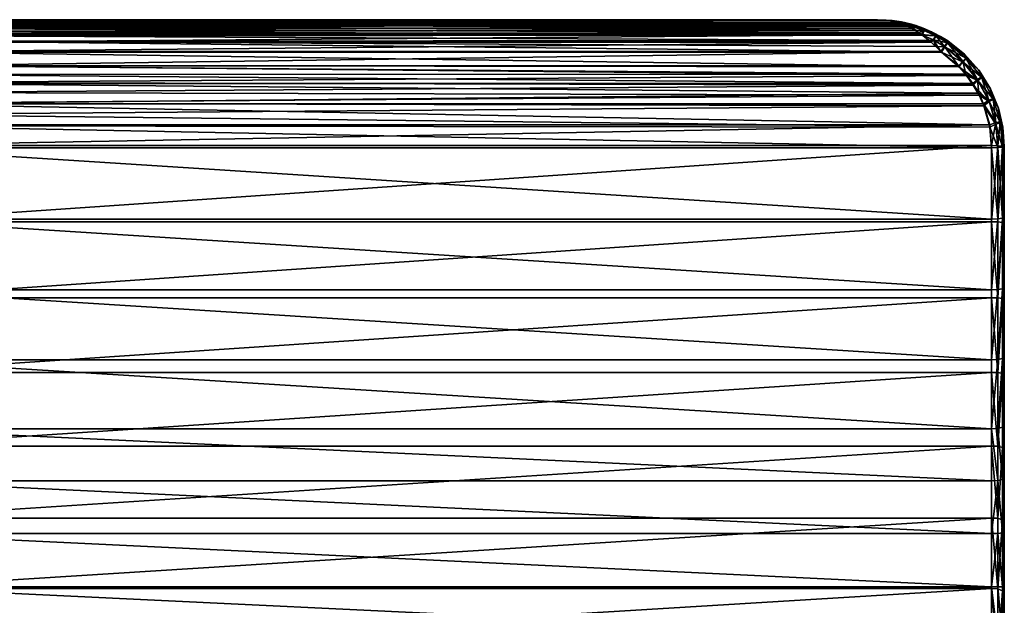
# Model space of a CAD drawing. Header units: millimetres. Extents: x -19.8 to 19.8, y 0 to 36.4.
# Tile 81 of 81: x -6.5 to 9, y 27.2 to 36.4. Entities that reach past the tile are written whole.
import ezdxf

# ---------------------------------------------------------------- set-up
doc = ezdxf.new("R2010")
doc.units = ezdxf.units.MM
doc.header["$LTSCALE"] = 65.185185
for name, color, linetype in [('1', 7, 'CONTINUOUS'), ('11', 7, 'CONTINUOUS'), ('12', 7, 'CONTINUOUS'), ('13', 7, 'CONTINUOUS'), ('177', 7, 'CONTINUOUS'), ('178', 7, 'CONTINUOUS'), ('179', 7, 'CONTINUOUS'), ('18', 7, 'CONTINUOUS'), ('180', 7, 'CONTINUOUS'), ('181', 7, 'CONTINUOUS'), ('182', 7, 'CONTINUOUS'), ('210', 7, 'CONTINUOUS'), ('79', 7, 'CONTINUOUS')]:
    doc.layers.add(name, color=color, linetype=linetype)

msp = doc.modelspace()

# ---------------------------------------------------------------- linework, layer by layer
at = {"layer": '1', "linetype": 'Continuous'}
for points in [[(9, 34.409, -12.013), (9, 33.186, -11.883), (9, 34.409, -12.575), (9, 34.409, -12.013)], [(9, 34.409, -12.575), (9, 33.186, -11.883), (9, 33.293, -12.434), (9, 34.409, -12.575)], [(9, 33.293, -12.434), (9, 33.186, -11.883), (9, 32.186, -12.234), (9, 33.293, -12.434)], [(9, 33.186, -11.883), (9, 31.982, -11.681), (9, 32.186, -12.234), (9, 33.186, -11.883)], [(9, 32.186, -12.234), (9, 31.982, -11.681), (9, 31.092, -11.975), (9, 32.186, -12.234)], [(9, 31.982, -11.681), (9, 30.794, -11.408), (9, 31.092, -11.975), (9, 31.982, -11.681)], [(9, 31.092, -11.975), (9, 30.794, -11.408), (9, 30.012, -11.658), (9, 31.092, -11.975)], [(9, 30.794, -11.408), (9, 29.621, -11.061), (9, 30.012, -11.658), (9, 30.794, -11.408)], [(9, 30.012, -11.658), (9, 29.621, -11.061), (9, 29.175, -11.466), (9, 30.012, -11.658)], [(9, 29.621, -11.061), (9, 28.471, -10.644), (9, 29.175, -11.466), (9, 29.621, -11.061)], [(9, 29.175, -11.466), (9, 28.471, -10.644), (9, 28.33, -11.346), (9, 29.175, -11.466)], [(9, 28.471, -10.644), (9, 27.356, -10.162), (9, 28.33, -11.346), (9, 28.471, -10.644)], [(9, 28.33, -11.346), (9, 27.356, -10.162), (9, 27.474, -11.298), (9, 28.33, -11.346)], [(9, 27.474, -11.298), (9, 27.356, -10.162), (9, 26.61, -11.322), (9, 27.474, -11.298)], [(9, 27.356, -10.162), (9, 26.271, -9.614), (9, 26.61, -11.322), (9, 27.356, -10.162)]]:
    msp.add_3dface(points, dxfattribs=at)
at = {"layer": '11', "linetype": 'Continuous'}
for points in [[(-7.385, 36.34, -12.625), (7.482, 36.3, -12.683), (-7.5, 36.291, -12.693), (-7.385, 36.34, -12.625)], [(7.432, 36.322, -12.087), (7.355, 36.35, -12.135), (-7.441, 36.318, -12.082), (7.432, 36.322, -12.087)], [(-7.441, 36.318, -12.082), (7.355, 36.35, -12.135), (-7.355, 36.35, -12.135), (-7.441, 36.318, -12.082)], [(7.546, 36.268, -12.022), (7.432, 36.322, -12.087), (-7.441, 36.318, -12.082), (7.546, 36.268, -12.022)], [(-7.356, 36.35, -12.607), (7.369, 36.345, -12.615), (-7.385, 36.34, -12.625), (-7.356, 36.35, -12.607)], [(7.369, 36.345, -12.615), (7.482, 36.3, -12.683), (-7.385, 36.34, -12.625), (7.369, 36.345, -12.615)], [(-7.17, 36.396, -12.486), (7.369, 36.345, -12.615), (-7.356, 36.35, -12.607), (-7.17, 36.396, -12.486)], [(7.355, 36.35, -12.135), (7.317, 36.362, -12.159), (-7.355, 36.35, -12.135), (7.355, 36.35, -12.135)], [(-7.355, 36.35, -12.135), (7.317, 36.362, -12.159), (-7.326, 36.36, -12.153), (-7.355, 36.35, -12.135)], [(-7.326, 36.36, -12.153), (7.317, 36.362, -12.159), (-7.212, 36.388, -12.228), (-7.326, 36.36, -12.153)], [(7.204, 36.39, -12.232), (7, 36.409, -12.37), (-7.212, 36.388, -12.228), (7.204, 36.39, -12.232)], [(-7.212, 36.388, -12.228), (7, 36.409, -12.37), (-7, 36.409, -12.37), (-7.212, 36.388, -12.228)], [(7.317, 36.362, -12.159), (7.204, 36.39, -12.232), (-7.212, 36.388, -12.228), (7.317, 36.362, -12.159)], [(-7, 36.409, -12.37), (7.162, 36.397, -12.48), (-7.17, 36.396, -12.486), (-7, 36.409, -12.37)], [(7.162, 36.397, -12.48), (7.369, 36.345, -12.615), (-7.17, 36.396, -12.486), (7.162, 36.397, -12.48)], [(7, 36.409, -12.37), (7.162, 36.397, -12.48), (-7, 36.409, -12.37), (7, 36.409, -12.37)], [(-7.851, 36.053, -11.891), (7.697, 36.175, -11.947), (-7.695, 36.176, -11.948), (-7.851, 36.053, -11.891)], [(7.848, 36.055, -11.892), (7.697, 36.175, -11.947), (-7.851, 36.053, -11.891), (7.848, 36.055, -11.892)], [(-7.7, 36.173, -12.795), (7.71, 36.166, -12.799), (-7.727, 36.154, -12.806), (-7.7, 36.173, -12.795)], [(-7.616, 36.228, -12.755), (7.71, 36.166, -12.799), (-7.7, 36.173, -12.795), (-7.616, 36.228, -12.755)], [(7.697, 36.175, -11.947), (7.655, 36.203, -11.966), (-7.695, 36.176, -11.948), (7.697, 36.175, -11.947)], [(-7.695, 36.176, -11.948), (7.655, 36.203, -11.966), (-7.662, 36.199, -11.963), (-7.695, 36.176, -11.948)], [(-7.662, 36.199, -11.963), (7.655, 36.203, -11.966), (-7.554, 36.263, -12.017), (-7.662, 36.199, -11.963)], [(-7.5, 36.291, -12.693), (7.597, 36.239, -12.746), (-7.616, 36.228, -12.755), (-7.5, 36.291, -12.693)], [(7.597, 36.239, -12.746), (7.71, 36.166, -12.799), (-7.616, 36.228, -12.755), (7.597, 36.239, -12.746)], [(-7.554, 36.263, -12.017), (7.546, 36.268, -12.022), (-7.441, 36.318, -12.082), (-7.554, 36.263, -12.017)], [(7.655, 36.203, -11.966), (7.546, 36.268, -12.022), (-7.554, 36.263, -12.017), (7.655, 36.203, -11.966)], [(7.482, 36.3, -12.683), (7.597, 36.239, -12.746), (-7.5, 36.291, -12.693), (7.482, 36.3, -12.683)], [(8.008, 35.895, -12.87), (-8.008, 35.895, -12.87), (-7.831, 36.07, -12.844), (8.008, 35.895, -12.87)], [(-7.999, 35.905, -11.87), (7.999, 35.905, -11.87), (7.848, 36.055, -11.892), (-7.999, 35.905, -11.87)], [(-7.999, 35.905, -11.87), (7.848, 36.055, -11.892), (-7.851, 36.053, -11.891), (-7.999, 35.905, -11.87)], [(-7.727, 36.154, -12.806), (7.82, 36.08, -12.84), (-7.831, 36.07, -12.844), (-7.727, 36.154, -12.806)], [(7.82, 36.08, -12.84), (7.921, 35.987, -12.864), (-7.831, 36.07, -12.844), (7.82, 36.08, -12.84)], [(7.921, 35.987, -12.864), (8.008, 35.895, -12.87), (-7.831, 36.07, -12.844), (7.921, 35.987, -12.864)], [(7.71, 36.166, -12.799), (7.82, 36.08, -12.84), (-7.727, 36.154, -12.806), (7.71, 36.166, -12.799)]]:
    msp.add_3dface(points, dxfattribs=at)
at = {"layer": '12', "linetype": 'Continuous'}
for points in [[(-8.008, 35.895, -12.87), (8.284, 35.663, -12.862), (-8.26, 35.688, -12.863), (-8.008, 35.895, -12.87)], [(-8.008, 35.895, -12.87), (8.008, 35.895, -12.87), (8.284, 35.663, -12.862), (-8.008, 35.895, -12.87)], [(-8.26, 35.688, -12.863), (8.403, 35.527, -12.856), (-8.484, 35.416, -12.851), (-8.26, 35.688, -12.863)], [(8.284, 35.663, -12.862), (8.403, 35.527, -12.856), (-8.26, 35.688, -12.863), (8.284, 35.663, -12.862)], [(-8.484, 35.416, -12.851), (8.511, 35.376, -12.849), (-8.58, 35.26, -12.843), (-8.484, 35.416, -12.851)], [(8.403, 35.527, -12.856), (8.511, 35.376, -12.849), (-8.484, 35.416, -12.851), (8.403, 35.527, -12.856)], [(-8.58, 35.26, -12.843), (8.602, 35.218, -12.84), (-8.659, 35.091, -12.832), (-8.58, 35.26, -12.843)], [(8.511, 35.376, -12.849), (8.602, 35.218, -12.84), (-8.58, 35.26, -12.843), (8.511, 35.376, -12.849)], [(-8.659, 35.091, -12.832), (8.676, 35.051, -12.83), (-8.723, 34.912, -12.82), (-8.659, 35.091, -12.832)], [(8.602, 35.218, -12.84), (8.676, 35.051, -12.83), (-8.659, 35.091, -12.832), (8.602, 35.218, -12.84)], [(8.676, 35.051, -12.83), (8.772, 34.713, -12.804), (-8.723, 34.912, -12.82), (8.676, 35.051, -12.83)], [(-8.723, 34.912, -12.82), (8.772, 34.713, -12.804), (-8.767, 34.737, -12.806), (-8.723, 34.912, -12.82)], [(-8.767, 34.737, -12.806), (8.8, 34.389, -12.774), (-8.8, 34.389, -12.774), (-8.767, 34.737, -12.806)], [(8.772, 34.713, -12.804), (8.8, 34.389, -12.774), (-8.767, 34.737, -12.806), (8.772, 34.713, -12.804)], [(8.8, 34.389, -12.774), (8.8, 33.264, -12.632), (-8.8, 34.389, -12.774), (8.8, 34.389, -12.774)], [(-8.8, 34.389, -12.774), (8.8, 33.264, -12.632), (-8.8, 33.264, -12.632), (-8.8, 34.389, -12.774)], [(8.8, 33.264, -12.632), (8.8, 32.148, -12.43), (-8.8, 33.264, -12.632), (8.8, 33.264, -12.632)], [(-8.8, 33.264, -12.632), (8.8, 32.148, -12.43), (-8.8, 32.148, -12.43), (-8.8, 33.264, -12.632)], [(8.8, 32.148, -12.43), (8.8, 31.044, -12.169), (-8.8, 32.148, -12.43), (8.8, 32.148, -12.43)], [(-8.8, 32.148, -12.43), (8.8, 31.044, -12.169), (-8.8, 31.044, -12.169), (-8.8, 32.148, -12.43)], [(8.8, 29.955, -11.85), (-8.8, 29.955, -11.85), (-8.8, 31.044, -12.169), (8.8, 29.955, -11.85)], [(8.8, 31.044, -12.169), (8.8, 29.955, -11.85), (-8.8, 31.044, -12.169), (8.8, 31.044, -12.169)]]:
    msp.add_3dface(points, dxfattribs=at)
at = {"layer": '13', "linetype": 'Continuous'}
for points in [[(-8.8, 29.955, -11.85), (8.8, 29.955, -11.85), (8.8, 29.138, -11.663), (-8.8, 29.955, -11.85)], [(-8.8, 29.138, -11.663), (-8.8, 29.955, -11.85), (8.8, 29.138, -11.663), (-8.8, 29.138, -11.663)], [(-8.8, 28.306, -11.545), (-8.8, 29.138, -11.663), (8.8, 28.306, -11.545), (-8.8, 28.306, -11.545)], [(8.8, 28.306, -11.545), (-8.8, 29.138, -11.663), (8.8, 29.138, -11.663), (8.8, 28.306, -11.545)], [(-8.8, 27.465, -11.497), (-8.8, 28.306, -11.545), (8.8, 27.465, -11.497), (-8.8, 27.465, -11.497)], [(8.8, 27.465, -11.497), (-8.8, 28.306, -11.545), (8.8, 28.306, -11.545), (8.8, 27.465, -11.497)], [(-8.8, 26.622, -11.521), (-8.8, 27.465, -11.497), (8.8, 26.622, -11.521), (-8.8, 26.622, -11.521)], [(8.8, 26.622, -11.521), (-8.8, 27.465, -11.497), (8.8, 27.465, -11.497), (8.8, 26.622, -11.521)]]:
    msp.add_3dface(points, dxfattribs=at)
at = {"layer": '177', "linetype": 'Continuous'}
for points in [[(8.8, 34.424, -11.814), (8.8, 33.219, -11.686), (8.9, 34.422, -11.84), (8.8, 34.424, -11.814)], [(8.8, 33.219, -11.686), (8.9, 33.219, -11.713), (8.9, 34.422, -11.84), (8.8, 33.219, -11.686)], [(8.9, 33.219, -11.713), (8.973, 34.417, -11.913), (8.9, 34.422, -11.84), (8.9, 33.219, -11.713)], [(8.973, 33.209, -11.786), (8.973, 34.417, -11.913), (8.9, 33.219, -11.713), (8.973, 33.209, -11.786)], [(8.973, 33.209, -11.786), (9, 34.409, -12.013), (8.973, 34.417, -11.913), (8.973, 33.209, -11.786)], [(9, 33.186, -11.883), (9, 34.409, -12.013), (8.973, 33.209, -11.786), (9, 33.186, -11.883)], [(8.8, 33.219, -11.686), (8.8, 32.024, -11.486), (8.9, 32.025, -11.513), (8.8, 33.219, -11.686)], [(8.8, 33.219, -11.686), (8.9, 32.025, -11.513), (8.9, 33.219, -11.713), (8.8, 33.219, -11.686)], [(8.9, 32.025, -11.513), (8.973, 33.209, -11.786), (8.9, 33.219, -11.713), (8.9, 32.025, -11.513)], [(8.973, 32.011, -11.585), (8.973, 33.209, -11.786), (8.9, 32.025, -11.513), (8.973, 32.011, -11.585)], [(8.973, 32.011, -11.585), (9, 33.186, -11.883), (8.973, 33.209, -11.786), (8.973, 32.011, -11.585)], [(9, 31.982, -11.681), (9, 33.186, -11.883), (8.973, 32.011, -11.585), (9, 31.982, -11.681)], [(8.8, 32.024, -11.486), (8.9, 30.846, -11.242), (8.9, 32.025, -11.513), (8.8, 32.024, -11.486)], [(8.8, 32.024, -11.486), (8.8, 30.845, -11.214), (8.9, 30.846, -11.242), (8.8, 32.024, -11.486)], [(8.9, 30.846, -11.242), (8.973, 32.011, -11.585), (8.9, 32.025, -11.513), (8.9, 30.846, -11.242)], [(8.973, 30.827, -11.313), (8.973, 32.011, -11.585), (8.9, 30.846, -11.242), (8.973, 30.827, -11.313)], [(8.973, 30.827, -11.313), (9, 31.982, -11.681), (8.973, 32.011, -11.585), (8.973, 30.827, -11.313)], [(9, 30.794, -11.408), (9, 31.982, -11.681), (8.973, 30.827, -11.313), (9, 30.794, -11.408)], [(8.8, 30.845, -11.214), (8.9, 29.685, -10.9), (8.9, 30.846, -11.242), (8.8, 30.845, -11.214)], [(8.8, 30.845, -11.214), (8.8, 29.685, -10.872), (8.9, 29.685, -10.9), (8.8, 30.845, -11.214)], [(8.9, 29.685, -10.9), (8.973, 30.827, -11.313), (8.9, 30.846, -11.242), (8.9, 29.685, -10.9)], [(8.973, 29.662, -10.969), (8.973, 30.827, -11.313), (8.9, 29.685, -10.9), (8.973, 29.662, -10.969)], [(8.973, 29.662, -10.969), (9, 30.794, -11.408), (8.973, 30.827, -11.313), (8.973, 29.662, -10.969)], [(9, 29.621, -11.061), (9, 30.794, -11.408), (8.973, 29.662, -10.969), (9, 29.621, -11.061)], [(8.8, 29.685, -10.872), (8.8, 28.549, -10.46), (8.9, 28.547, -10.488), (8.8, 29.685, -10.872)], [(8.8, 29.685, -10.872), (8.9, 28.547, -10.488), (8.9, 29.685, -10.9), (8.8, 29.685, -10.872)], [(8.9, 28.547, -10.488), (8.973, 29.662, -10.969), (8.9, 29.685, -10.9), (8.9, 28.547, -10.488)], [(8.973, 28.519, -10.556), (8.973, 29.662, -10.969), (8.9, 28.547, -10.488), (8.973, 28.519, -10.556)], [(8.973, 28.519, -10.556), (9, 29.621, -11.061), (8.973, 29.662, -10.969), (8.973, 28.519, -10.556)], [(9, 28.471, -10.644), (9, 29.621, -11.061), (8.973, 28.519, -10.556), (9, 28.471, -10.644)], [(8.8, 28.549, -10.46), (8.8, 27.441, -9.981), (8.9, 27.436, -10.009), (8.8, 28.549, -10.46)], [(8.8, 28.549, -10.46), (8.9, 27.436, -10.009), (8.9, 28.547, -10.488), (8.8, 28.549, -10.46)], [(8.9, 27.436, -10.009), (8.973, 28.519, -10.556), (8.9, 28.547, -10.488), (8.9, 27.436, -10.009)], [(8.973, 27.404, -10.075), (8.973, 28.519, -10.556), (8.9, 27.436, -10.009), (8.973, 27.404, -10.075)], [(8.973, 27.404, -10.075), (9, 28.471, -10.644), (8.973, 28.519, -10.556), (8.973, 27.404, -10.075)], [(9, 27.356, -10.162), (9, 28.471, -10.644), (8.973, 27.404, -10.075), (9, 27.356, -10.162)], [(8.8, 27.441, -9.981), (8.8, 26.365, -9.437), (8.9, 26.356, -9.463), (8.8, 27.441, -9.981)], [(8.8, 27.441, -9.981), (8.9, 26.356, -9.463), (8.9, 27.436, -10.009), (8.8, 27.441, -9.981)], [(8.9, 26.356, -9.463), (8.973, 27.404, -10.075), (8.9, 27.436, -10.009), (8.9, 26.356, -9.463)], [(8.973, 26.32, -9.527), (8.973, 27.404, -10.075), (8.9, 26.356, -9.463), (8.973, 26.32, -9.527)], [(8.973, 26.32, -9.527), (9, 27.356, -10.162), (8.973, 27.404, -10.075), (8.973, 26.32, -9.527)], [(9, 26.271, -9.614), (9, 27.356, -10.162), (8.973, 26.32, -9.527), (9, 26.271, -9.614)]]:
    msp.add_3dface(points, dxfattribs=at)
at = {"layer": '178', "linetype": 'Continuous'}
for points in [[(8.344, 35.754, -11.896), (8.097, 36.049, -11.97), (8.056, 35.987, -11.896), (8.344, 35.754, -11.896)], [(8.396, 35.804, -11.97), (8.109, 36.074, -12.07), (8.097, 36.049, -11.97), (8.396, 35.804, -11.97)], [(8.396, 35.804, -11.97), (8.097, 36.049, -11.97), (8.344, 35.754, -11.896), (8.396, 35.804, -11.97)], [(8.371, 35.865, -12.069), (8.109, 36.074, -12.07), (8.396, 35.804, -11.97), (8.371, 35.865, -12.069)], [(7.999, 35.905, -11.87), (8.277, 35.681, -11.869), (8.056, 35.987, -11.896), (7.999, 35.905, -11.87)], [(8.277, 35.681, -11.869), (8.344, 35.754, -11.896), (8.056, 35.987, -11.896), (8.277, 35.681, -11.869)], [(8.595, 35.616, -12.066), (8.371, 35.865, -12.069), (8.396, 35.804, -11.97), (8.595, 35.616, -12.066)], [(8.277, 35.681, -11.869), (8.396, 35.549, -11.867), (8.344, 35.754, -11.896), (8.277, 35.681, -11.869)], [(8.58, 35.468, -11.892), (8.396, 35.804, -11.97), (8.344, 35.754, -11.896), (8.58, 35.468, -11.892)], [(8.396, 35.549, -11.867), (8.58, 35.468, -11.892), (8.344, 35.754, -11.896), (8.396, 35.549, -11.867)], [(8.641, 35.507, -11.966), (8.595, 35.616, -12.066), (8.396, 35.804, -11.97), (8.641, 35.507, -11.966)], [(8.641, 35.507, -11.966), (8.396, 35.804, -11.97), (8.58, 35.468, -11.892), (8.641, 35.507, -11.966)], [(8.396, 35.549, -11.867), (8.504, 35.402, -11.863), (8.58, 35.468, -11.892), (8.396, 35.549, -11.867)], [(8.774, 35.332, -12.059), (8.595, 35.616, -12.066), (8.641, 35.507, -11.966), (8.774, 35.332, -12.059)], [(8.504, 35.402, -11.863), (8.596, 35.248, -11.859), (8.58, 35.468, -11.892), (8.504, 35.402, -11.863)], [(8.756, 35.142, -11.882), (8.641, 35.507, -11.966), (8.58, 35.468, -11.892), (8.756, 35.142, -11.882)], [(8.596, 35.248, -11.859), (8.756, 35.142, -11.882), (8.58, 35.468, -11.892), (8.596, 35.248, -11.859)], [(8.823, 35.167, -11.956), (8.774, 35.332, -12.059), (8.641, 35.507, -11.966), (8.823, 35.167, -11.956)], [(8.823, 35.167, -11.956), (8.641, 35.507, -11.966), (8.756, 35.142, -11.882), (8.823, 35.167, -11.956)], [(8.596, 35.248, -11.859), (8.671, 35.084, -11.853), (8.756, 35.142, -11.882), (8.596, 35.248, -11.859)], [(8.903, 35.025, -12.047), (8.774, 35.332, -12.059), (8.823, 35.167, -11.956), (8.903, 35.025, -12.047)], [(8.671, 35.084, -11.853), (8.864, 34.789, -11.865), (8.756, 35.142, -11.882), (8.671, 35.084, -11.853)], [(8.671, 35.084, -11.853), (8.771, 34.75, -11.836), (8.864, 34.789, -11.865), (8.671, 35.084, -11.853)], [(8.864, 34.789, -11.865), (8.823, 35.167, -11.956), (8.756, 35.142, -11.882), (8.864, 34.789, -11.865)], [(8.935, 34.799, -11.939), (8.823, 35.167, -11.956), (8.864, 34.789, -11.865), (8.935, 34.799, -11.939)], [(8.935, 34.799, -11.939), (8.903, 35.025, -12.047), (8.823, 35.167, -11.956), (8.935, 34.799, -11.939)], [(8.977, 34.714, -12.032), (8.903, 35.025, -12.047), (8.935, 34.799, -11.939), (8.977, 34.714, -12.032)], [(8.771, 34.75, -11.836), (8.8, 34.424, -11.814), (8.864, 34.789, -11.865), (8.771, 34.75, -11.836)], [(8.8, 34.424, -11.814), (8.9, 34.422, -11.84), (8.864, 34.789, -11.865), (8.8, 34.424, -11.814)], [(8.9, 34.422, -11.84), (8.935, 34.799, -11.939), (8.864, 34.789, -11.865), (8.9, 34.422, -11.84)], [(8.9, 34.422, -11.84), (8.973, 34.417, -11.913), (8.935, 34.799, -11.939), (8.9, 34.422, -11.84)], [(8.973, 34.417, -11.913), (8.977, 34.714, -12.032), (8.935, 34.799, -11.939), (8.973, 34.417, -11.913)], [(9, 34.409, -12.013), (8.977, 34.714, -12.032), (8.973, 34.417, -11.913), (9, 34.409, -12.013)]]:
    msp.add_3dface(points, dxfattribs=at)
at = {"layer": '179', "linetype": 'Continuous'}
for points in [[(7, 36.409, -12.37), (7.204, 36.39, -12.232), (7.137, 36.404, -12.32), (7, 36.409, -12.37)], [(7.204, 36.39, -12.232), (7.289, 36.388, -12.265), (7.137, 36.404, -12.32), (7.204, 36.39, -12.232)], [(7.204, 36.39, -12.232), (7.317, 36.362, -12.159), (7.289, 36.388, -12.265), (7.204, 36.39, -12.232)], [(7.317, 36.362, -12.159), (7.355, 36.35, -12.135), (7.289, 36.388, -12.265), (7.317, 36.362, -12.159)], [(7.355, 36.35, -12.135), (7.448, 36.358, -12.211), (7.289, 36.388, -12.265), (7.355, 36.35, -12.135)], [(7.448, 36.358, -12.211), (7.355, 36.35, -12.135), (7.544, 36.306, -12.073), (7.448, 36.358, -12.211)], [(7.355, 36.35, -12.135), (7.432, 36.322, -12.087), (7.544, 36.306, -12.073), (7.355, 36.35, -12.135)], [(7.432, 36.322, -12.087), (7.546, 36.268, -12.022), (7.544, 36.306, -12.073), (7.432, 36.322, -12.087)], [(7.606, 36.315, -12.161), (7.448, 36.358, -12.211), (7.544, 36.306, -12.073), (7.606, 36.315, -12.161)], [(7.732, 36.241, -12.021), (7.606, 36.315, -12.161), (7.544, 36.306, -12.073), (7.732, 36.241, -12.021)], [(7.546, 36.268, -12.022), (7.655, 36.203, -11.966), (7.544, 36.306, -12.073), (7.546, 36.268, -12.022)], [(7.655, 36.203, -11.966), (7.732, 36.241, -12.021), (7.544, 36.306, -12.073), (7.655, 36.203, -11.966)], [(7.757, 36.26, -12.12), (7.606, 36.315, -12.161), (7.732, 36.241, -12.021), (7.757, 36.26, -12.12)], [(7.655, 36.203, -11.966), (7.697, 36.175, -11.947), (7.732, 36.241, -12.021), (7.655, 36.203, -11.966)], [(7.697, 36.175, -11.947), (7.918, 36.156, -11.984), (7.732, 36.241, -12.021), (7.697, 36.175, -11.947)], [(7.697, 36.175, -11.947), (7.848, 36.055, -11.892), (7.876, 36.094, -11.911), (7.697, 36.175, -11.947)], [(7.918, 36.156, -11.984), (7.697, 36.175, -11.947), (7.876, 36.094, -11.911), (7.918, 36.156, -11.984)], [(7.893, 36.199, -12.091), (7.757, 36.26, -12.12), (7.732, 36.241, -12.021), (7.893, 36.199, -12.091)], [(7.918, 36.156, -11.984), (7.893, 36.199, -12.091), (7.732, 36.241, -12.021), (7.918, 36.156, -11.984)], [(8.011, 36.135, -12.075), (7.893, 36.199, -12.091), (7.918, 36.156, -11.984), (8.011, 36.135, -12.075)], [(7.848, 36.055, -11.892), (7.999, 35.905, -11.87), (7.876, 36.094, -11.911), (7.848, 36.055, -11.892)], [(8.056, 35.987, -11.896), (7.918, 36.156, -11.984), (7.876, 36.094, -11.911), (8.056, 35.987, -11.896)], [(7.999, 35.905, -11.87), (8.056, 35.987, -11.896), (7.876, 36.094, -11.911), (7.999, 35.905, -11.87)], [(8.056, 35.987, -11.896), (8.097, 36.049, -11.97), (7.918, 36.156, -11.984), (8.056, 35.987, -11.896)], [(8.097, 36.049, -11.97), (8.011, 36.135, -12.075), (7.918, 36.156, -11.984), (8.097, 36.049, -11.97)], [(8.109, 36.074, -12.07), (8.011, 36.135, -12.075), (8.097, 36.049, -11.97), (8.109, 36.074, -12.07)]]:
    msp.add_3dface(points, dxfattribs=at)
at = {"layer": '18', "linetype": 'Continuous'}
for points in [[(-7.999, 35.905, -11.87), (-8.278, 35.68, -11.869), (7.999, 35.905, -11.87), (-7.999, 35.905, -11.87)], [(7.999, 35.905, -11.87), (-8.278, 35.68, -11.869), (8.277, 35.681, -11.869), (7.999, 35.905, -11.87)], [(-8.397, 35.547, -11.867), (-8.505, 35.401, -11.863), (8.504, 35.402, -11.863), (-8.397, 35.547, -11.867)], [(-8.278, 35.68, -11.869), (-8.397, 35.547, -11.867), (8.396, 35.549, -11.867), (-8.278, 35.68, -11.869)], [(8.396, 35.549, -11.867), (-8.397, 35.547, -11.867), (8.504, 35.402, -11.863), (8.396, 35.549, -11.867)], [(8.277, 35.681, -11.869), (-8.278, 35.68, -11.869), (8.396, 35.549, -11.867), (8.277, 35.681, -11.869)], [(-8.505, 35.401, -11.863), (-8.672, 35.083, -11.852), (8.596, 35.248, -11.859), (-8.505, 35.401, -11.863)], [(8.504, 35.402, -11.863), (-8.505, 35.401, -11.863), (8.596, 35.248, -11.859), (8.504, 35.402, -11.863)], [(8.596, 35.248, -11.859), (-8.672, 35.083, -11.852), (8.671, 35.084, -11.853), (8.596, 35.248, -11.859)], [(-8.672, 35.083, -11.852), (-8.771, 34.749, -11.836), (8.771, 34.75, -11.836), (-8.672, 35.083, -11.852)], [(8.671, 35.084, -11.853), (-8.672, 35.083, -11.852), (8.771, 34.75, -11.836), (8.671, 35.084, -11.853)], [(-8.771, 34.749, -11.836), (-8.8, 34.424, -11.814), (8.771, 34.75, -11.836), (-8.771, 34.749, -11.836)], [(8.771, 34.75, -11.836), (-8.8, 34.424, -11.814), (8.8, 34.424, -11.814), (8.771, 34.75, -11.836)], [(-8.8, 34.424, -11.814), (-8.8, 33.219, -11.686), (8.8, 34.424, -11.814), (-8.8, 34.424, -11.814)], [(8.8, 34.424, -11.814), (-8.8, 33.219, -11.686), (8.8, 33.219, -11.686), (8.8, 34.424, -11.814)], [(-8.8, 33.219, -11.686), (-8.8, 32.024, -11.486), (8.8, 33.219, -11.686), (-8.8, 33.219, -11.686)], [(8.8, 33.219, -11.686), (-8.8, 32.024, -11.486), (8.8, 32.024, -11.486), (8.8, 33.219, -11.686)], [(-8.8, 32.024, -11.486), (-8.8, 30.845, -11.214), (8.8, 32.024, -11.486), (-8.8, 32.024, -11.486)], [(8.8, 32.024, -11.486), (-8.8, 30.845, -11.214), (8.8, 30.845, -11.214), (8.8, 32.024, -11.486)], [(-8.8, 30.845, -11.214), (-8.8, 29.685, -10.872), (8.8, 30.845, -11.214), (-8.8, 30.845, -11.214)], [(8.8, 30.845, -11.214), (-8.8, 29.685, -10.872), (8.8, 29.685, -10.872), (8.8, 30.845, -11.214)], [(-8.8, 29.685, -10.872), (-8.8, 28.549, -10.46), (8.8, 29.685, -10.872), (-8.8, 29.685, -10.872)], [(8.8, 29.685, -10.872), (-8.8, 28.549, -10.46), (8.8, 28.549, -10.46), (8.8, 29.685, -10.872)], [(-8.8, 28.549, -10.46), (-8.8, 27.441, -9.981), (8.8, 28.549, -10.46), (-8.8, 28.549, -10.46)], [(8.8, 28.549, -10.46), (-8.8, 27.441, -9.981), (8.8, 27.441, -9.981), (8.8, 28.549, -10.46)], [(-8.8, 27.441, -9.981), (-8.8, 26.365, -9.437), (8.8, 27.441, -9.981), (-8.8, 27.441, -9.981)], [(8.8, 27.441, -9.981), (-8.8, 26.365, -9.437), (8.8, 26.365, -9.437), (8.8, 27.441, -9.981)]]:
    msp.add_3dface(points, dxfattribs=at)
at = {"layer": '180', "linetype": 'Continuous'}
for points in [[(7.162, 36.397, -12.48), (7, 36.409, -12.37), (7.234, 36.395, -12.455), (7.162, 36.397, -12.48)], [(7.369, 36.345, -12.615), (7.162, 36.397, -12.48), (7.38, 36.373, -12.506), (7.369, 36.345, -12.615)], [(7.162, 36.397, -12.48), (7.234, 36.395, -12.455), (7.38, 36.373, -12.506), (7.162, 36.397, -12.48)], [(7.369, 36.345, -12.615), (7.38, 36.373, -12.506), (7.536, 36.336, -12.558), (7.369, 36.345, -12.615)], [(7.482, 36.3, -12.683), (7.369, 36.345, -12.615), (7.549, 36.304, -12.67), (7.482, 36.3, -12.683)], [(7.369, 36.345, -12.615), (7.536, 36.336, -12.558), (7.549, 36.304, -12.67), (7.369, 36.345, -12.615)], [(7.536, 36.336, -12.558), (7.695, 36.285, -12.604), (7.549, 36.304, -12.67), (7.536, 36.336, -12.558)], [(7.597, 36.239, -12.746), (7.482, 36.3, -12.683), (7.549, 36.304, -12.67), (7.597, 36.239, -12.746)], [(7.597, 36.239, -12.746), (7.549, 36.304, -12.67), (7.738, 36.239, -12.722), (7.597, 36.239, -12.746)], [(7.549, 36.304, -12.67), (7.695, 36.285, -12.604), (7.738, 36.239, -12.722), (7.549, 36.304, -12.67)], [(7.71, 36.166, -12.799), (7.597, 36.239, -12.746), (7.738, 36.239, -12.722), (7.71, 36.166, -12.799)], [(7.695, 36.285, -12.604), (7.851, 36.219, -12.641), (7.738, 36.239, -12.722), (7.695, 36.285, -12.604)], [(7.71, 36.166, -12.799), (7.738, 36.239, -12.722), (7.924, 36.152, -12.758), (7.71, 36.166, -12.799)], [(7.738, 36.239, -12.722), (7.851, 36.219, -12.641), (7.924, 36.152, -12.758), (7.738, 36.239, -12.722)], [(7.851, 36.219, -12.641), (7.996, 36.143, -12.664), (7.924, 36.152, -12.758), (7.851, 36.219, -12.641)], [(7.82, 36.08, -12.84), (7.71, 36.166, -12.799), (7.883, 36.089, -12.832), (7.82, 36.08, -12.84)], [(7.71, 36.166, -12.799), (7.924, 36.152, -12.758), (7.883, 36.089, -12.832), (7.71, 36.166, -12.799)], [(7.921, 35.987, -12.864), (7.82, 36.08, -12.84), (7.883, 36.089, -12.832), (7.921, 35.987, -12.864)], [(7.924, 36.152, -12.758), (8.105, 36.043, -12.771), (7.883, 36.089, -12.832), (7.924, 36.152, -12.758)], [(8.064, 35.98, -12.845), (7.921, 35.987, -12.864), (7.883, 36.089, -12.832), (8.064, 35.98, -12.845)], [(8.105, 36.043, -12.771), (8.064, 35.98, -12.845), (7.883, 36.089, -12.832), (8.105, 36.043, -12.771)], [(7.996, 36.143, -12.664), (8.12, 36.066, -12.67), (7.924, 36.152, -12.758), (7.996, 36.143, -12.664)], [(8.12, 36.066, -12.67), (8.105, 36.043, -12.771), (7.924, 36.152, -12.758), (8.12, 36.066, -12.67)], [(8.008, 35.895, -12.87), (7.921, 35.987, -12.864), (8.064, 35.98, -12.845), (8.008, 35.895, -12.87)]]:
    msp.add_3dface(points, dxfattribs=at)
at = {"layer": '181', "linetype": 'Continuous'}
for points in [[(8.403, 35.795, -12.764), (8.064, 35.98, -12.845), (8.105, 36.043, -12.771), (8.403, 35.795, -12.764)], [(8.12, 36.066, -12.67), (8.38, 35.857, -12.664), (8.105, 36.043, -12.771), (8.12, 36.066, -12.67)], [(8.38, 35.857, -12.664), (8.403, 35.795, -12.764), (8.105, 36.043, -12.771), (8.38, 35.857, -12.664)], [(8.351, 35.741, -12.838), (8.008, 35.895, -12.87), (8.064, 35.98, -12.845), (8.351, 35.741, -12.838)], [(8.284, 35.663, -12.862), (8.008, 35.895, -12.87), (8.351, 35.741, -12.838), (8.284, 35.663, -12.862)], [(8.351, 35.741, -12.838), (8.064, 35.98, -12.845), (8.403, 35.795, -12.764), (8.351, 35.741, -12.838)], [(8.38, 35.857, -12.664), (8.603, 35.606, -12.654), (8.403, 35.795, -12.764), (8.38, 35.857, -12.664)], [(8.585, 35.45, -12.825), (8.284, 35.663, -12.862), (8.351, 35.741, -12.838), (8.585, 35.45, -12.825)], [(8.646, 35.495, -12.752), (8.351, 35.741, -12.838), (8.403, 35.795, -12.764), (8.646, 35.495, -12.752)], [(8.585, 35.45, -12.825), (8.351, 35.741, -12.838), (8.646, 35.495, -12.752), (8.585, 35.45, -12.825)], [(8.603, 35.606, -12.654), (8.646, 35.495, -12.752), (8.403, 35.795, -12.764), (8.603, 35.606, -12.654)], [(8.403, 35.527, -12.856), (8.284, 35.663, -12.862), (8.585, 35.45, -12.825), (8.403, 35.527, -12.856)], [(8.603, 35.606, -12.654), (8.781, 35.32, -12.64), (8.646, 35.495, -12.752), (8.603, 35.606, -12.654)], [(8.511, 35.376, -12.849), (8.403, 35.527, -12.856), (8.585, 35.45, -12.825), (8.511, 35.376, -12.849)], [(8.759, 35.12, -12.806), (8.511, 35.376, -12.849), (8.585, 35.45, -12.825), (8.759, 35.12, -12.806)], [(8.827, 35.153, -12.733), (8.585, 35.45, -12.825), (8.646, 35.495, -12.752), (8.827, 35.153, -12.733)], [(8.759, 35.12, -12.806), (8.585, 35.45, -12.825), (8.827, 35.153, -12.733), (8.759, 35.12, -12.806)], [(8.781, 35.32, -12.64), (8.827, 35.153, -12.733), (8.646, 35.495, -12.752), (8.781, 35.32, -12.64)], [(8.602, 35.218, -12.84), (8.511, 35.376, -12.849), (8.759, 35.12, -12.806), (8.602, 35.218, -12.84)], [(8.781, 35.32, -12.64), (8.907, 35.013, -12.622), (8.827, 35.153, -12.733), (8.781, 35.32, -12.64)], [(8.676, 35.051, -12.83), (8.602, 35.218, -12.84), (8.759, 35.12, -12.806), (8.676, 35.051, -12.83)], [(8.866, 34.763, -12.78), (8.676, 35.051, -12.83), (8.759, 35.12, -12.806), (8.866, 34.763, -12.78)], [(8.938, 34.783, -12.706), (8.759, 35.12, -12.806), (8.827, 35.153, -12.733), (8.938, 34.783, -12.706)], [(8.866, 34.763, -12.78), (8.759, 35.12, -12.806), (8.938, 34.783, -12.706), (8.866, 34.763, -12.78)], [(8.907, 35.013, -12.622), (8.938, 34.783, -12.706), (8.827, 35.153, -12.733), (8.907, 35.013, -12.622)], [(8.772, 34.713, -12.804), (8.676, 35.051, -12.83), (8.866, 34.763, -12.78), (8.772, 34.713, -12.804)], [(8.907, 35.013, -12.622), (8.978, 34.705, -12.6), (8.938, 34.783, -12.706), (8.907, 35.013, -12.622)], [(8.973, 34.399, -12.675), (8.866, 34.763, -12.78), (8.938, 34.783, -12.706), (8.973, 34.399, -12.675)], [(8.978, 34.705, -12.6), (9, 34.409, -12.575), (8.938, 34.783, -12.706), (8.978, 34.705, -12.6)], [(9, 34.409, -12.575), (8.973, 34.399, -12.675), (8.938, 34.783, -12.706), (9, 34.409, -12.575)], [(8.9, 34.392, -12.748), (8.772, 34.713, -12.804), (8.866, 34.763, -12.78), (8.9, 34.392, -12.748)], [(8.8, 34.389, -12.774), (8.772, 34.713, -12.804), (8.9, 34.392, -12.748), (8.8, 34.389, -12.774)], [(8.973, 34.399, -12.675), (8.9, 34.392, -12.748), (8.866, 34.763, -12.78), (8.973, 34.399, -12.675)]]:
    msp.add_3dface(points, dxfattribs=at)
at = {"layer": '182', "linetype": 'Continuous'}
for points in [[(8.9, 33.268, -12.606), (8.8, 34.389, -12.774), (8.9, 34.392, -12.748), (8.9, 33.268, -12.606)], [(8.8, 33.264, -12.632), (8.8, 34.389, -12.774), (8.9, 33.268, -12.606), (8.8, 33.264, -12.632)], [(8.973, 34.399, -12.675), (8.973, 33.279, -12.533), (8.9, 34.392, -12.748), (8.973, 34.399, -12.675)], [(8.9, 33.268, -12.606), (8.9, 34.392, -12.748), (8.973, 33.279, -12.533), (8.9, 33.268, -12.606)], [(9, 34.409, -12.575), (9, 33.293, -12.434), (8.973, 34.399, -12.675), (9, 34.409, -12.575)], [(8.973, 34.399, -12.675), (9, 33.293, -12.434), (8.973, 33.279, -12.533), (8.973, 34.399, -12.675)], [(8.8, 32.148, -12.43), (8.8, 33.264, -12.632), (8.9, 33.268, -12.606), (8.8, 32.148, -12.43)], [(8.9, 32.153, -12.404), (8.8, 32.148, -12.43), (8.9, 33.268, -12.606), (8.9, 32.153, -12.404)], [(8.9, 32.153, -12.404), (8.9, 33.268, -12.606), (8.973, 33.279, -12.533), (8.9, 32.153, -12.404)], [(8.9, 32.153, -12.404), (8.973, 33.279, -12.533), (8.973, 32.167, -12.332), (8.9, 32.153, -12.404)], [(9, 33.293, -12.434), (9, 32.186, -12.234), (8.973, 32.167, -12.332), (9, 33.293, -12.434)], [(8.973, 33.279, -12.533), (9, 33.293, -12.434), (8.973, 32.167, -12.332), (8.973, 33.279, -12.533)], [(8.8, 31.044, -12.169), (8.8, 32.148, -12.43), (8.9, 32.153, -12.404), (8.8, 31.044, -12.169)], [(8.9, 31.05, -12.143), (8.8, 31.044, -12.169), (8.9, 32.153, -12.404), (8.9, 31.05, -12.143)], [(8.9, 31.05, -12.143), (8.9, 32.153, -12.404), (8.973, 32.167, -12.332), (8.9, 31.05, -12.143)], [(8.9, 31.05, -12.143), (8.973, 32.167, -12.332), (8.973, 31.068, -12.072), (8.9, 31.05, -12.143)], [(9, 32.186, -12.234), (9, 31.092, -11.975), (8.973, 31.068, -12.072), (9, 32.186, -12.234)], [(8.973, 32.167, -12.332), (9, 32.186, -12.234), (8.973, 31.068, -12.072), (8.973, 32.167, -12.332)], [(8.8, 29.955, -11.85), (8.8, 31.044, -12.169), (8.9, 31.05, -12.143), (8.8, 29.955, -11.85)], [(8.9, 29.963, -11.824), (8.8, 29.955, -11.85), (8.9, 31.05, -12.143), (8.9, 29.963, -11.824)], [(8.973, 29.984, -11.754), (8.9, 29.963, -11.824), (8.973, 31.068, -12.072), (8.973, 29.984, -11.754)], [(8.9, 29.963, -11.824), (8.9, 31.05, -12.143), (8.973, 31.068, -12.072), (8.9, 29.963, -11.824)], [(9, 31.092, -11.975), (9, 30.012, -11.658), (8.973, 29.984, -11.754), (9, 31.092, -11.975)], [(9, 31.092, -11.975), (8.973, 29.984, -11.754), (8.973, 31.068, -12.072), (9, 31.092, -11.975)]]:
    msp.add_3dface(points, dxfattribs=at)
at = {"layer": '210', "linetype": 'Continuous'}
for points in [[(8.8, 29.955, -11.85), (8.9, 29.963, -11.824), (8.9, 29.141, -11.636), (8.8, 29.955, -11.85)], [(8.973, 29.984, -11.754), (8.973, 29.156, -11.565), (8.9, 29.963, -11.824), (8.973, 29.984, -11.754)], [(8.9, 29.963, -11.824), (8.973, 29.156, -11.565), (8.9, 29.141, -11.636), (8.9, 29.963, -11.824)], [(9, 30.012, -11.658), (9, 29.175, -11.466), (8.973, 29.984, -11.754), (9, 30.012, -11.658)], [(8.973, 29.984, -11.754), (9, 29.175, -11.466), (8.973, 29.156, -11.565), (8.973, 29.984, -11.754)], [(8.8, 29.138, -11.663), (8.8, 29.955, -11.85), (8.9, 29.141, -11.636), (8.8, 29.138, -11.663)], [(8.8, 28.306, -11.545), (8.8, 29.138, -11.663), (8.9, 29.141, -11.636), (8.8, 28.306, -11.545)], [(8.8, 28.306, -11.545), (8.9, 29.141, -11.636), (8.9, 28.306, -11.518), (8.8, 28.306, -11.545)], [(8.973, 29.156, -11.565), (8.973, 28.315, -11.445), (8.9, 29.141, -11.636), (8.973, 29.156, -11.565)], [(8.9, 29.141, -11.636), (8.973, 28.315, -11.445), (8.9, 28.306, -11.518), (8.9, 29.141, -11.636)], [(9, 29.175, -11.466), (9, 28.33, -11.346), (8.973, 29.156, -11.565), (9, 29.175, -11.466)], [(8.973, 29.156, -11.565), (9, 28.33, -11.346), (8.973, 28.315, -11.445), (8.973, 29.156, -11.565)], [(8.8, 27.465, -11.497), (8.8, 28.306, -11.545), (8.9, 28.306, -11.518), (8.8, 27.465, -11.497)], [(8.8, 27.465, -11.497), (8.9, 28.306, -11.518), (8.9, 27.465, -11.471), (8.8, 27.465, -11.497)], [(8.973, 28.315, -11.445), (8.973, 27.467, -11.397), (8.9, 28.306, -11.518), (8.973, 28.315, -11.445)], [(8.9, 28.306, -11.518), (8.973, 27.467, -11.397), (8.9, 27.465, -11.471), (8.9, 28.306, -11.518)], [(9, 28.33, -11.346), (9, 27.474, -11.298), (8.973, 28.315, -11.445), (9, 28.33, -11.346)], [(8.973, 28.315, -11.445), (9, 27.474, -11.298), (8.973, 27.467, -11.397), (8.973, 28.315, -11.445)], [(9, 27.474, -11.298), (9, 26.61, -11.322), (8.973, 27.467, -11.397), (9, 27.474, -11.298)], [(8.8, 26.622, -11.521), (8.8, 27.465, -11.497), (8.9, 26.622, -11.494), (8.8, 26.622, -11.521)], [(8.8, 27.465, -11.497), (8.9, 27.465, -11.471), (8.9, 26.622, -11.494), (8.8, 27.465, -11.497)], [(8.973, 27.467, -11.397), (8.973, 26.618, -11.421), (8.9, 27.465, -11.471), (8.973, 27.467, -11.397)], [(8.9, 27.465, -11.471), (8.973, 26.618, -11.421), (8.9, 26.622, -11.494), (8.9, 27.465, -11.471)], [(8.973, 27.467, -11.397), (9, 26.61, -11.322), (8.973, 26.618, -11.421), (8.973, 27.467, -11.397)]]:
    msp.add_3dface(points, dxfattribs=at)
at = {"layer": '79', "linetype": 'Continuous'}
for points in [[(7, 36.409, -12.37), (7.137, 36.404, -12.32), (7.234, 36.395, -12.455), (7, 36.409, -12.37)], [(7.137, 36.404, -12.32), (7.289, 36.388, -12.265), (7.234, 36.395, -12.455), (7.137, 36.404, -12.32)], [(7.234, 36.395, -12.455), (7.289, 36.388, -12.265), (7.38, 36.373, -12.506), (7.234, 36.395, -12.455)], [(7.289, 36.388, -12.265), (7.448, 36.358, -12.211), (7.38, 36.373, -12.506), (7.289, 36.388, -12.265)], [(7.38, 36.373, -12.506), (7.448, 36.358, -12.211), (7.536, 36.336, -12.558), (7.38, 36.373, -12.506)], [(7.448, 36.358, -12.211), (7.606, 36.315, -12.161), (7.536, 36.336, -12.558), (7.448, 36.358, -12.211)], [(7.536, 36.336, -12.558), (7.606, 36.315, -12.161), (7.695, 36.285, -12.604), (7.536, 36.336, -12.558)], [(7.606, 36.315, -12.161), (7.757, 36.26, -12.12), (7.695, 36.285, -12.604), (7.606, 36.315, -12.161)], [(7.695, 36.285, -12.604), (7.757, 36.26, -12.12), (7.851, 36.219, -12.641), (7.695, 36.285, -12.604)], [(7.757, 36.26, -12.12), (7.893, 36.199, -12.091), (7.851, 36.219, -12.641), (7.757, 36.26, -12.12)], [(7.851, 36.219, -12.641), (7.893, 36.199, -12.091), (7.996, 36.143, -12.664), (7.851, 36.219, -12.641)], [(7.893, 36.199, -12.091), (8.011, 36.135, -12.075), (7.996, 36.143, -12.664), (7.893, 36.199, -12.091)], [(8.109, 36.074, -12.07), (8.12, 36.066, -12.67), (7.996, 36.143, -12.664), (8.109, 36.074, -12.07)], [(8.011, 36.135, -12.075), (8.109, 36.074, -12.07), (7.996, 36.143, -12.664), (8.011, 36.135, -12.075)], [(8.371, 35.865, -12.069), (8.12, 36.066, -12.67), (8.109, 36.074, -12.07), (8.371, 35.865, -12.069)], [(8.38, 35.857, -12.664), (8.12, 36.066, -12.67), (8.371, 35.865, -12.069), (8.38, 35.857, -12.664)], [(8.595, 35.616, -12.066), (8.38, 35.857, -12.664), (8.371, 35.865, -12.069), (8.595, 35.616, -12.066)], [(8.603, 35.606, -12.654), (8.38, 35.857, -12.664), (8.595, 35.616, -12.066), (8.603, 35.606, -12.654)], [(8.774, 35.332, -12.059), (8.603, 35.606, -12.654), (8.595, 35.616, -12.066), (8.774, 35.332, -12.059)], [(8.781, 35.32, -12.64), (8.603, 35.606, -12.654), (8.774, 35.332, -12.059), (8.781, 35.32, -12.64)], [(8.903, 35.025, -12.047), (8.781, 35.32, -12.64), (8.774, 35.332, -12.059), (8.903, 35.025, -12.047)], [(8.907, 35.013, -12.622), (8.781, 35.32, -12.64), (8.903, 35.025, -12.047), (8.907, 35.013, -12.622)], [(8.977, 34.714, -12.032), (8.907, 35.013, -12.622), (8.903, 35.025, -12.047), (8.977, 34.714, -12.032)], [(8.978, 34.705, -12.6), (8.907, 35.013, -12.622), (8.977, 34.714, -12.032), (8.978, 34.705, -12.6)], [(9, 34.409, -12.013), (8.978, 34.705, -12.6), (8.977, 34.714, -12.032), (9, 34.409, -12.013)], [(9, 34.409, -12.013), (9, 34.409, -12.575), (8.978, 34.705, -12.6), (9, 34.409, -12.013)]]:
    msp.add_3dface(points, dxfattribs=at)

doc.saveas('drawing.dxf')
